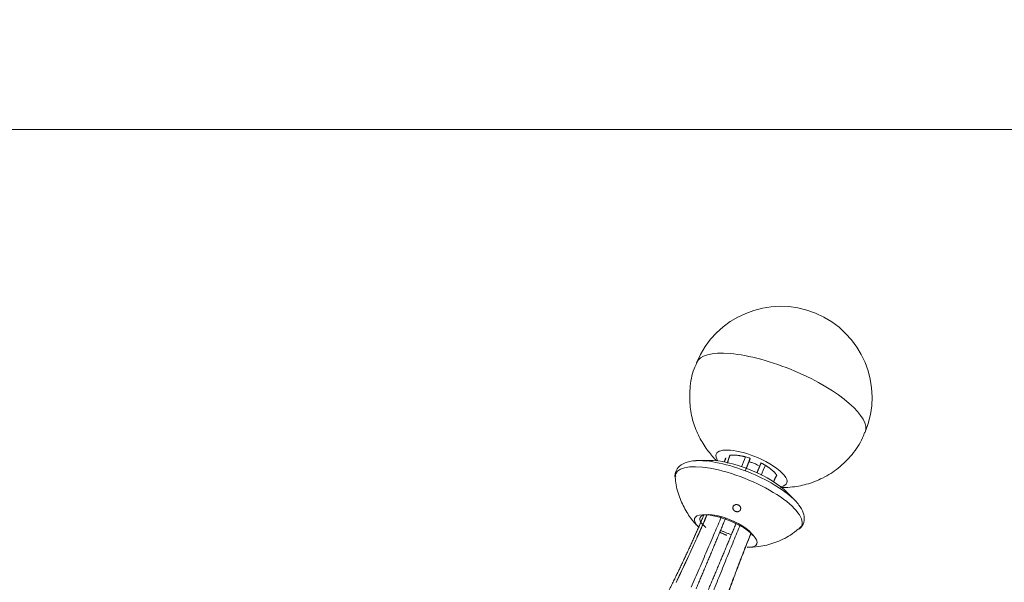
# Model space of a CAD drawing. Header units: millimetres. Extents: x -10 to 594, y 0 to 420.
# Tile 109 of 256: x 195.05 to 206.83, y 149.63 to 156.36. Entities that reach past the tile are written whole.
import ezdxf
from ezdxf.lldxf.tags import DXFTag

# ---------------------------------------------------------------- set-up
doc = ezdxf.new("R2010")
doc.units = ezdxf.units.MM
doc.layers.add('1', color=7, linetype='Continuous', true_color=0xffffff)
doc.styles.add('Calibri', font='txt')
tags = doc.linetypes.add('DASHED', pattern=[25.72, 12.86, -12.86]).pattern_tags.tags
tags[6:7] = [DXFTag(74, 4), DXFTag(75, 0), DXFTag(340, '0'), DXFTag(46, 0.0), DXFTag(50, 0.0), DXFTag(44, 0.0), DXFTag(45, 0.0)]
tags[4:5] = [DXFTag(74, 4), DXFTag(75, 0), DXFTag(340, '0'), DXFTag(46, 0.0), DXFTag(50, 0.0), DXFTag(44, 0.0), DXFTag(45, 0.0)]
doc.dimstyles.get("Standard").update_dxf_attribs({"dimtxt": 0.18, "dimasz": 0.18, "dimexe": 0.18, "dimexo": 0.0625, "dimgap": 0.09, "dimtad": 0, "dimtih": 1, "dimtoh": 1, "dimdec": 4, "dimzin": 0, "dimdsep": 46, "dimtxsty": 'Standard', "dimcen": 0.09, "dimadec": 0, "dimazin": 0, "dimtfac": 1, "dimtdec": 4, "dimtofl": 0, "dimtmove": 0, "dimatfit": 3, "dimfxl": 0, "dimtolj": 1, "dimtzin": 0, "dimarcsym": 0})

# ---------------------------------------------------------------- blocks, each defined once
blk = doc.blocks.new('_U5')
at = {"layer": '1', "color": 18, "lineweight": 13}
for p, q in [((130.423, 152.166), (67.065, 152.166)), ((69.065, 152.166), (69.065, 136.568)), ((69.065, 108.518), (69.065, 124.115)), ((276.788, 108.518), (67.065, 108.518))]:
    blk.add_line(p, q, dxfattribs=at)
at = {"layer": '1', "color": 18}
for points in [[(69.065, 152.166), (70.003, 148.666), (68.127, 148.666)], [(69.065, 108.518), (68.127, 112.018), (70.003, 112.018)]]:
    blk.add_solid(points, dxfattribs=at)
at = {"layer": '1', "color": 18, "linetype": 'Continuous', "lineweight": 13, "insert": (72.405, 125.773), "char_height": 3.5, "attachment_point": 7, "rotation": 90, "line_spacing_factor": 1.399613, "style": 'Calibri'}
blk.add_mtext('\\fCalibri|b0|i0;\\W1.0000;0.87', dxfattribs=at)
blk = doc.blocks.new('_U6')
at = {"layer": '1', "color": 18, "lineweight": 13}
for p, q in [((231.195, 189.812), (323.006, 189.812)), ((321.006, 189.812), (321.006, 155.281)), ((321.006, 108.297), (321.006, 142.828)), ((177.527, 108.297), (323.006, 108.297))]:
    blk.add_line(p, q, dxfattribs=at)
at = {"layer": '1', "color": 18}
for points in [[(321.006, 189.812), (321.943, 186.312), (320.068, 186.312)], [(321.006, 108.297), (320.068, 111.797), (321.943, 111.797)]]:
    blk.add_solid(points, dxfattribs=at)
at = {"layer": '1', "color": 18, "linetype": 'Continuous', "lineweight": 13, "char_height": 3.5, "attachment_point": 7, "rotation": 90, "line_spacing_factor": 1.399613, "style": 'Calibri'}
for s, insert in [('\\fCalibri|b0|i0;\\W1.0000;LIFTING STROPS* EYE', (331.669, 125.365)), ('\\fCalibri|b0|i0;\\W1.0000;2.18', (324.346, 144.486))]:
    blk.add_mtext(s, dxfattribs=dict(at, insert=insert))
blk = doc.blocks.new('_U8')
at = {"layer": '1', "color": 18, "lineweight": 13}
for p, q in [((209.046, 155.046), (47.065, 155.046)), ((49.065, 155.046), (49.065, 138.008)), ((49.065, 108.518), (49.065, 125.555)), ((276.788, 108.518), (47.065, 108.518))]:
    blk.add_line(p, q, dxfattribs=at)
at = {"layer": '1', "color": 18}
for points in [[(49.065, 155.046), (50.003, 151.546), (48.127, 151.546)], [(49.065, 108.518), (48.127, 112.018), (50.003, 112.018)]]:
    blk.add_solid(points, dxfattribs=at)
at = {"layer": '1', "color": 18, "linetype": 'Continuous', "lineweight": 13, "insert": (52.405, 127.213), "char_height": 3.5, "attachment_point": 7, "rotation": 90, "line_spacing_factor": 1.399613, "style": 'Calibri'}
blk.add_mtext('\\fCalibri|b0|i0;\\W1.0000;0.93', dxfattribs=at)

msp = doc.modelspace()

# ---------------------------------------------------------------- linework, layer by layer
at = {"layer": '1', "color": 155, "linetype": 'Continuous', "lineweight": 13}
msp.add_line((205.161, 151.424), (205.161, 151.424), dxfattribs=at)
msp.add_line((205.161, 151.424), (205.161, 151.424), dxfattribs=at)
at = {"layer": '1', "color": 155, "linetype": 'DASHED', "lineweight": 13}
for p, q in [((203.542, 151.141), (203.513, 151.065)), ((203.542, 151.141), (203.513, 151.064)), ((204.096, 150.902), (204.067, 150.837)), ((204.096, 150.902), (204.067, 150.836))]:
    msp.add_line(p, q, dxfattribs=at)
at = {"layer": '1', "color": 155, "linetype": 'Continuous', "lineweight": 18}
for p, q in [((203.292, 151.089), (203.161, 151.086)), ((203.292, 151.089), (203.161, 151.086)), ((204.324, 150.607), (204.232, 150.701)), ((204.324, 150.607), (204.232, 150.701))]:
    msp.add_line(p, q, dxfattribs=at)
msp.add_arc((204.152, 151.84), 1.092, 337.6139, 157.6139, dxfattribs=at)
msp.add_arc((204.152, 151.84), 1.092, 337.6139, 157.6139, dxfattribs=at)
at = {"layer": '1', "color": 155, "linetype": 'Continuous', "lineweight": 13}
for centre, major_axis, start_param, end_param in [((204.152, 151.84), (1.009, -0.416), 1.539843, 3.140583), ((204.152, 151.84), (1.009, -0.416), 1.539843, 3.140583), ((204.152, 151.84), (1.009, -0.416), 0, 1.539843), ((204.152, 151.84), (1.009, -0.416), 0, 1.539843), ((203.648, 150.616), (-0.753, 0.31), 2.946884, 6.283185), ((203.648, 150.616), (-0.753, 0.31), 2.946884, 6.283185), ((203.684, 150.704), (-0.726, 0.299), 5.640505, 5.812409), ((203.684, 150.704), (-0.726, 0.299), 5.640505, 5.812409), ((203.648, 150.616), (-0.753, 0.31), 0, 0.181301), ((203.648, 150.616), (-0.753, 0.31), 0, 0.181301)]:
    msp.add_ellipse(centre, major_axis=major_axis, ratio=0.327045, start_param=start_param, end_param=end_param, dxfattribs=at)
at = {"layer": '1', "color": 155, "linetype": 'Continuous', "lineweight": 18}
for centre, major_axis, start_param, end_param in [((203.802, 150.99), (-0.422, 0.174), 0, 0.473174), ((203.802, 150.99), (-0.422, 0.174), 0, 0.473174), ((203.802, 150.99), (-0.422, 0.174), 4.681436, 6.283185), ((203.802, 150.99), (-0.422, 0.174), 4.681436, 6.283185), ((203.684, 150.704), (-0.726, 0.299), 4.681436, 5.640505), ((203.684, 150.704), (-0.726, 0.299), 4.681436, 5.640505), ((203.715, 150.78), (-0.587, 0.242), 3.784413, 5.640407), ((203.715, 150.78), (-0.587, 0.242), 3.784413, 5.640407), ((203.802, 150.99), (-0.195, 0.08), 4.681436, 5.000258), ((203.802, 150.99), (-0.195, 0.08), 4.681436, 4.987741), ((203.802, 150.99), (-0.195, 0.08), 4.399281, 4.681436), ((203.802, 150.99), (-0.195, 0.08), 4.399281, 4.681436), ((203.802, 150.99), (-0.422, 0.174), 2.66846, 4.681436), ((203.802, 150.99), (-0.422, 0.174), 2.66846, 4.681436), ((203.684, 150.704), (-0.726, 0.299), 3.784315, 4.681436), ((203.684, 150.704), (-0.726, 0.299), 3.784315, 4.681436), ((203.494, 150.243), (0.372, -0.153), 0, 3.817399), ((203.494, 150.243), (0.372, -0.153), 0, 3.817399), ((203.506, 150.272), (-0.32, 0.132), 3.521893, 6.283185), ((203.506, 150.272), (-0.32, 0.132), 3.521893, 5.91294), ((203.506, 150.272), (-0.32, 0.132), 0, 0.810208), ((203.494, 150.243), (0.372, -0.153), 5.611249, 6.283185), ((203.494, 150.243), (0.372, -0.153), 5.611249, 6.283185)]:
    msp.add_ellipse(centre, major_axis=major_axis, ratio=0.327045, start_param=start_param, end_param=end_param, dxfattribs=at)
at = {"layer": '1', "color": 155, "linetype": 'DASHED', "lineweight": 13}
for start_param, end_param in [(3.396947, 3.468133), (5.956714, 6.0146)]:
    msp.add_ellipse((203.671, 150.674), major_axis=(0.782, -0.322), ratio=0.327045, start_param=start_param, end_param=end_param, dxfattribs=at)
at = {"layer": '1', "color": 155, "linetype": 'Continuous', "lineweight": 18}
for points, knots in [([(203.148, 152.254), (203.136, 152.231), (203.091, 152.135), (203.06, 151.955), (203.061, 151.731), (203.105, 151.528), (203.181, 151.349), (203.277, 151.201), (203.351, 151.117), (203.387, 151.082)], [0, 0, 0, 0, 0.059408, 0.249676, 0.424127, 0.586054, 0.737461, 0.879843, 1, 1, 1, 1]), ([(203.148, 152.254), (203.136, 152.231), (203.091, 152.135), (203.06, 151.955), (203.061, 151.731), (203.105, 151.528), (203.181, 151.349), (203.277, 151.201), (203.351, 151.117), (203.387, 151.082)], [0, 0, 0, 0, 0.059408, 0.249676, 0.424127, 0.586054, 0.737461, 0.879843, 1, 1, 1, 1]), ([(204.149, 150.762), (204.188, 150.762), (204.292, 150.768), (204.464, 150.797), (204.66, 150.873), (204.848, 150.992), (205.01, 151.157), (205.115, 151.307), (205.148, 151.404), (205.155, 151.427)], [0, 0, 0, 0, 0.091268, 0.24251, 0.405846, 0.579711, 0.759819, 0.943067, 1, 1, 1, 1]), ([(204.149, 150.762), (204.188, 150.762), (204.292, 150.768), (204.464, 150.797), (204.66, 150.873), (204.848, 150.992), (205.01, 151.157), (205.115, 151.307), (205.148, 151.404), (205.155, 151.427)], [0, 0, 0, 0, 0.091268, 0.24251, 0.405846, 0.579711, 0.759819, 0.943067, 1, 1, 1, 1]), ([(203.265, 151.078), (203.232, 151.083), (203.144, 151.091), (203.036, 151.075), (202.939, 151.03), (202.889, 150.953), (202.885, 150.899), (202.888, 150.876)], [0, 0, 0, 0, 0.143743, 0.420897, 0.644471, 0.848034, 1, 1, 1, 1]), ([(203.265, 151.078), (203.232, 151.083), (203.144, 151.091), (203.036, 151.075), (202.939, 151.03), (202.893, 150.959), (202.886, 150.913), (202.886, 150.897)], [0, 0, 0, 0, 0.150762, 0.441449, 0.67594, 0.889442, 1, 1, 1, 1]), ([(202.892, 150.871), (202.892, 150.862), (202.895, 150.787), (202.935, 150.655), (203.01, 150.489), (203.087, 150.377), (203.138, 150.322), (203.152, 150.309)], [0, 0, 0, 0, 0.045823, 0.356583, 0.643795, 0.908085, 1, 1, 1, 1]), ([(202.892, 150.871), (202.892, 150.862), (202.895, 150.787), (202.935, 150.655), (203.01, 150.489), (203.094, 150.367), (203.154, 150.305), (203.177, 150.285)], [0, 0, 0, 0, 0.043396, 0.337695, 0.609694, 0.859985, 1, 1, 1, 1]), ([(204.362, 150.267), (204.373, 150.272), (204.409, 150.295), (204.44, 150.371), (204.427, 150.465), (204.369, 150.56), (204.31, 150.629), (204.258, 150.667), (204.256, 150.669)], [0, 0, 0, 0, 0.080883, 0.285521, 0.494783, 0.715919, 0.985867, 1, 1, 1, 1]), ([(204.362, 150.267), (204.373, 150.272), (204.409, 150.295), (204.44, 150.371), (204.427, 150.465), (204.369, 150.56), (204.31, 150.629), (204.258, 150.667), (204.256, 150.669)], [0, 0, 0, 0, 0.080883, 0.285521, 0.494783, 0.715919, 0.985867, 1, 1, 1, 1]), ([(203.67, 150.498), (203.669, 150.496), (203.667, 150.493), (203.665, 150.49), (203.664, 150.489), (203.662, 150.487), (203.661, 150.486), (203.658, 150.483), (203.656, 150.482), (203.652, 150.479), (203.65, 150.479), (203.648, 150.478), (203.646, 150.477), (203.642, 150.476), (203.639, 150.475), (203.635, 150.474), (203.633, 150.474), (203.63, 150.474), (203.627, 150.474), (203.624, 150.475), (203.622, 150.475), (203.621, 150.475), (203.619, 150.475), (203.619, 150.475), (203.615, 150.476), (203.612, 150.477), (203.606, 150.48), (203.603, 150.481), (203.599, 150.484), (203.598, 150.485), (203.596, 150.486), (203.596, 150.487), (203.594, 150.488), (203.594, 150.488), (203.591, 150.491), (203.589, 150.493), (203.587, 150.496), (203.586, 150.497), (203.586, 150.498), (203.585, 150.498), (203.584, 150.5), (203.583, 150.502), (203.582, 150.506), (203.581, 150.508), (203.58, 150.512), (203.58, 150.512), (203.579, 150.514), (203.579, 150.516), (203.579, 150.519), (203.579, 150.522), (203.579, 150.524), (203.579, 150.525), (203.579, 150.526), (203.579, 150.527), (203.58, 150.53), (203.581, 150.533), (203.583, 150.538), (203.585, 150.54), (203.587, 150.544), (203.588, 150.545), (203.59, 150.547), (203.591, 150.548), (203.594, 150.55), (203.596, 150.552), (203.6, 150.554), (203.601, 150.555), (203.604, 150.556), (203.605, 150.556), (203.61, 150.558), (203.612, 150.558), (203.617, 150.559), (203.618, 150.559), (203.622, 150.559), (203.625, 150.559), (203.628, 150.559), (203.63, 150.559), (203.631, 150.558), (203.632, 150.558), (203.633, 150.558), (203.637, 150.557), (203.64, 150.556), (203.646, 150.554), (203.648, 150.552), (203.652, 150.55), (203.654, 150.549), (203.655, 150.547), (203.656, 150.547), (203.657, 150.546), (203.658, 150.545), (203.661, 150.543), (203.663, 150.541), (203.665, 150.538), (203.665, 150.537), (203.666, 150.536), (203.666, 150.535), (203.668, 150.533), (203.668, 150.532), (203.67, 150.528), (203.671, 150.525), (203.672, 150.522), (203.672, 150.521), (203.672, 150.52), (203.673, 150.518), (203.673, 150.514), (203.673, 150.511), (203.673, 150.509), (203.673, 150.509), (203.672, 150.507), (203.672, 150.507), (203.672, 150.503), (203.671, 150.501), (203.67, 150.498)], [0, 0, 0, 0, 0.03125, 0.03125, 0.046875, 0.046875, 0.0625, 0.0625, 0.09375, 0.09375, 0.109375, 0.109375, 0.125, 0.125, 0.15625, 0.15625, 0.171875, 0.171875, 0.1875, 0.203125, 0.203125, 0.210937, 0.210937, 0.21875, 0.21875, 0.25, 0.25, 0.28125, 0.28125, 0.296875, 0.296875, 0.304687, 0.304687, 0.3125, 0.3125, 0.34375, 0.34375, 0.351562, 0.351562, 0.359375, 0.359375, 0.375, 0.375, 0.40625, 0.40625, 0.414062, 0.414062, 0.421875, 0.4375, 0.453125, 0.453125, 0.460937, 0.460937, 0.46875, 0.46875, 0.5, 0.5, 0.53125, 0.53125, 0.546875, 0.546875, 0.5625, 0.5625, 0.59375, 0.59375, 0.609375, 0.609375, 0.625, 0.625, 0.65625, 0.65625, 0.671875, 0.671875, 0.6875, 0.703125, 0.703125, 0.710937, 0.710937, 0.71875, 0.71875, 0.75, 0.75, 0.78125, 0.78125, 0.796875, 0.796875, 0.804687, 0.804687, 0.8125, 0.8125, 0.84375, 0.84375, 0.851562, 0.851562, 0.859375, 0.859375, 0.875, 0.875, 0.90625, 0.90625, 0.914062, 0.914062, 0.921875, 0.9375, 0.953125, 0.953125, 0.960937, 0.960937, 0.96875, 0.96875, 1, 1, 1, 1]), ([(203.67, 150.498), (203.669, 150.496), (203.667, 150.493), (203.665, 150.49), (203.664, 150.489), (203.662, 150.487), (203.661, 150.486), (203.658, 150.483), (203.656, 150.482), (203.652, 150.479), (203.65, 150.479), (203.648, 150.478), (203.646, 150.477), (203.642, 150.476), (203.639, 150.475), (203.635, 150.474), (203.633, 150.474), (203.63, 150.474), (203.627, 150.474), (203.624, 150.475), (203.622, 150.475), (203.621, 150.475), (203.619, 150.475), (203.619, 150.475), (203.615, 150.476), (203.612, 150.477), (203.606, 150.48), (203.603, 150.481), (203.599, 150.484), (203.598, 150.485), (203.596, 150.486), (203.596, 150.487), (203.594, 150.488), (203.594, 150.488), (203.591, 150.491), (203.589, 150.493), (203.587, 150.496), (203.586, 150.497), (203.586, 150.498), (203.585, 150.498), (203.584, 150.5), (203.583, 150.502), (203.582, 150.506), (203.581, 150.508), (203.58, 150.512), (203.58, 150.512), (203.579, 150.514), (203.579, 150.516), (203.579, 150.519), (203.579, 150.522), (203.579, 150.524), (203.579, 150.525), (203.579, 150.526), (203.579, 150.527), (203.58, 150.53), (203.581, 150.533), (203.583, 150.538), (203.585, 150.54), (203.587, 150.544), (203.588, 150.545), (203.59, 150.547), (203.591, 150.548), (203.594, 150.55), (203.596, 150.552), (203.6, 150.554), (203.601, 150.555), (203.604, 150.556), (203.605, 150.556), (203.61, 150.558), (203.612, 150.558), (203.617, 150.559), (203.618, 150.559), (203.622, 150.559), (203.625, 150.559), (203.628, 150.559), (203.63, 150.559), (203.631, 150.558), (203.632, 150.558), (203.633, 150.558), (203.637, 150.557), (203.64, 150.556), (203.646, 150.554), (203.648, 150.552), (203.652, 150.55), (203.654, 150.549), (203.655, 150.547), (203.656, 150.547), (203.657, 150.546), (203.658, 150.545), (203.661, 150.543), (203.663, 150.541), (203.665, 150.538), (203.665, 150.537), (203.666, 150.536), (203.666, 150.535), (203.668, 150.533), (203.668, 150.532), (203.67, 150.528), (203.671, 150.525), (203.672, 150.522), (203.672, 150.521), (203.672, 150.52), (203.673, 150.518), (203.673, 150.514), (203.673, 150.511), (203.673, 150.509), (203.673, 150.509), (203.672, 150.507), (203.672, 150.507), (203.672, 150.503), (203.671, 150.501), (203.67, 150.498)], [0, 0, 0, 0, 0.03125, 0.03125, 0.046875, 0.046875, 0.0625, 0.0625, 0.09375, 0.09375, 0.109375, 0.109375, 0.125, 0.125, 0.15625, 0.15625, 0.171875, 0.171875, 0.1875, 0.203125, 0.203125, 0.210938, 0.210938, 0.21875, 0.21875, 0.25, 0.25, 0.28125, 0.28125, 0.296875, 0.296875, 0.304688, 0.304688, 0.3125, 0.3125, 0.34375, 0.34375, 0.351563, 0.351563, 0.359375, 0.359375, 0.375, 0.375, 0.40625, 0.40625, 0.414063, 0.414063, 0.421875, 0.4375, 0.453125, 0.453125, 0.460938, 0.460938, 0.46875, 0.46875, 0.5, 0.5, 0.53125, 0.53125, 0.546875, 0.546875, 0.5625, 0.5625, 0.59375, 0.59375, 0.609375, 0.609375, 0.625, 0.625, 0.65625, 0.65625, 0.671875, 0.671875, 0.6875, 0.703125, 0.703125, 0.710938, 0.710938, 0.71875, 0.71875, 0.75, 0.75, 0.78125, 0.78125, 0.796875, 0.796875, 0.804688, 0.804688, 0.8125, 0.8125, 0.84375, 0.84375, 0.851563, 0.851563, 0.859375, 0.859375, 0.875, 0.875, 0.90625, 0.90625, 0.914063, 0.914063, 0.921875, 0.9375, 0.953125, 0.953125, 0.960938, 0.960938, 0.96875, 0.96875, 1, 1, 1, 1]), ([(203.749, 150.052), (203.796, 150.05), (203.908, 150.053), (204.085, 150.1), (204.247, 150.174), (204.334, 150.242), (204.364, 150.269)], [0, 0, 0, 0, 0.208699, 0.507365, 0.816052, 1, 1, 1, 1]), ([(203.749, 150.052), (203.796, 150.05), (203.908, 150.053), (204.085, 150.1), (204.247, 150.174), (204.334, 150.242), (204.364, 150.269)], [0, 0, 0, 0, 0.208699, 0.507365, 0.816052, 1, 1, 1, 1])]:
    msp.add_open_spline(points, degree=3, knots=knots, dxfattribs=at)
at = {"layer": '1', "color": 155, "linetype": 'Continuous', "lineweight": 13}
for points in [[(203.511, 151.058), (203.521, 151.088), (203.532, 151.118), (203.542, 151.149)], [(203.511, 151.058), (203.521, 151.088), (203.532, 151.118), (203.542, 151.149)], [(203.513, 151.057), (203.523, 151.088), (203.534, 151.118), (203.544, 151.149)], [(203.513, 151.057), (203.523, 151.088), (203.534, 151.118), (203.544, 151.149)], [(203.683, 151.01), (203.699, 151.05), (203.714, 151.09), (203.73, 151.13)], [(203.683, 151.01), (203.699, 151.05), (203.714, 151.09), (203.73, 151.13)], [(203.968, 151.029), (203.95, 150.99), (203.933, 150.951), (203.917, 150.912)], [(203.968, 151.029), (203.95, 150.99), (203.933, 150.951), (203.917, 150.912)], [(204.064, 150.834), (204.076, 150.86), (204.089, 150.887), (204.102, 150.913)], [(204.065, 150.833), (204.077, 150.859), (204.09, 150.885), (204.103, 150.911)], [(204.075, 150.858), (204.084, 150.876), (204.093, 150.895), (204.102, 150.913)], [(204.076, 150.856), (204.085, 150.874), (204.094, 150.893), (204.103, 150.911)], [(202.899, 149.629), (202.9, 149.629), (202.901, 149.629), (202.901, 149.629)], [(202.899, 149.629), (202.9, 149.629), (202.901, 149.629), (202.901, 149.629)]]:
    msp.add_open_spline(points, degree=3, dxfattribs=at)
at = {"layer": '1', "color": 155, "linetype": 'Continuous', "lineweight": 18}
for points, degree in [([(203.544, 151.149), (203.542, 151.149)], 1), ([(203.544, 151.149), (203.542, 151.149)], 1), ([(203.73, 151.13), (203.674, 151.145), (203.577, 151.155), (203.544, 151.149)], 2), ([(203.73, 151.13), (203.674, 151.145), (203.577, 151.155), (203.544, 151.149)], 2), ([(203.73, 151.13), (203.749, 151.125), (203.768, 151.119), (203.787, 151.112)], 3), ([(203.73, 151.13), (203.749, 151.125), (203.768, 151.119), (203.787, 151.112)], 3), ([(203.494, 151.118), (203.475, 151.067)], 1), ([(203.494, 151.118), (203.477, 151.073)], 1), ([(203.494, 151.118), (203.49, 151.109), (203.491, 151.097)], 2), ([(203.494, 151.118), (203.49, 151.109), (203.491, 151.097)], 2), ([(203.726, 150.963), (203.758, 151.04), (203.787, 151.112)], 2), ([(203.726, 150.963), (203.758, 151.04), (203.787, 151.112)], 2), ([(203.787, 151.112), (203.772, 151.084)], 1), ([(203.787, 151.112), (203.772, 151.084)], 1), ([(203.916, 151.058), (203.892, 151), (203.867, 150.939)], 2), ([(203.916, 151.058), (203.892, 151), (203.867, 150.939)], 2), ([(203.968, 151.029), (203.943, 151.044), (203.916, 151.058)], 2), ([(203.968, 151.029), (203.943, 151.044), (203.916, 151.058)], 2), ([(204.102, 150.913), (204.086, 150.939), (204.016, 151), (203.968, 151.029)], 2), ([(204.102, 150.913), (204.086, 150.939), (204.016, 151), (203.968, 151.029)], 2), ([(204.103, 150.911), (204.102, 150.913)], 1), ([(204.103, 150.911), (204.102, 150.913)], 1), ([(203.23, 150.431), (203.063, 150.035), (202.864, 149.633)], 2), ([(203.23, 150.431), (203.063, 150.035), (202.864, 149.633)], 2), ([(203.139, 149.551), (203.318, 149.977), (203.493, 150.398)], 2), ([(203.139, 149.551), (203.318, 149.977), (203.493, 150.398)], 2), ([(203.621, 150.344), (203.447, 149.923), (203.267, 149.497)], 2), ([(203.621, 150.344), (203.447, 149.923), (203.267, 149.497)], 2), ([(203.418, 150.229), (203.505, 150.192)], 1), ([(203.418, 150.229), (203.505, 150.192)], 1), ([(203.557, 150.198), (203.428, 150.253)], 1), ([(203.557, 150.198), (203.428, 150.253)], 1), ([(202.864, 149.633), (202.751, 149.405)], 1), ([(202.864, 149.633), (202.751, 149.405)], 1)]:
    msp.add_open_spline(points, degree=degree, dxfattribs=at)
at = {"layer": '1', "color": 155, "linetype": 'Continuous', "lineweight": 13}
for points, knots in [([(202.899, 149.629), (202.916, 149.664), (202.95, 149.736), (203.019, 149.88), (203.1, 150.055), (203.188, 150.252), (203.243, 150.378), (203.268, 150.437)], [0, 0, 0, 0, 0.127117, 0.254235, 0.514733, 0.775232, 1, 1, 1, 1]), ([(202.899, 149.629), (202.916, 149.664), (202.95, 149.736), (203.019, 149.88), (203.1, 150.055), (203.188, 150.252), (203.243, 150.378), (203.268, 150.437)], [0, 0, 0, 0, 0.127117, 0.254235, 0.514733, 0.775232, 1, 1, 1, 1]), ([(202.901, 149.629), (202.918, 149.664), (202.952, 149.735), (203.021, 149.88), (203.102, 150.055), (203.19, 150.251), (203.245, 150.378), (203.27, 150.437)], [0, 0, 0, 0, 0.127123, 0.254245, 0.514754, 0.775263, 1, 1, 1, 1]), ([(202.901, 149.629), (202.918, 149.664), (202.952, 149.735), (203.021, 149.88), (203.102, 150.055), (203.19, 150.251), (203.245, 150.378), (203.27, 150.437)], [0, 0, 0, 0, 0.127123, 0.254245, 0.514754, 0.775263, 1, 1, 1, 1]), ([(203.079, 149.573), (203.095, 149.609), (203.127, 149.682), (203.191, 149.827), (203.269, 150.007), (203.358, 150.216), (203.415, 150.351), (203.442, 150.415)], [0, 0, 0, 0, 0.125365, 0.250731, 0.507639, 0.764547, 1, 1, 1, 1]), ([(203.079, 149.573), (203.095, 149.609), (203.127, 149.682), (203.191, 149.827), (203.269, 150.007), (203.358, 150.216), (203.415, 150.351), (203.442, 150.415)], [0, 0, 0, 0, 0.125365, 0.250731, 0.507639, 0.764547, 1, 1, 1, 1]), ([(203.667, 150.319), (203.641, 150.254), (203.586, 150.119), (203.5, 149.909), (203.427, 149.727), (203.375, 149.597), (203.353, 149.542), (203.345, 149.523)], [0, 0, 0, 0, 0.249925, 0.523482, 0.79704, 0.93053, 1, 1, 1, 1]), ([(203.667, 150.319), (203.641, 150.254), (203.586, 150.119), (203.5, 149.909), (203.427, 149.727), (203.375, 149.597), (203.353, 149.542), (203.345, 149.523)], [0, 0, 0, 0, 0.249925, 0.523482, 0.79704, 0.93053, 1, 1, 1, 1]), ([(203.795, 150.217), (203.771, 150.157), (203.719, 150.028), (203.642, 149.826), (203.574, 149.645), (203.519, 149.496), (203.492, 149.421), (203.479, 149.385)], [0, 0, 0, 0, 0.226851, 0.48665, 0.746448, 0.873224, 1, 1, 1, 1]), ([(203.795, 150.217), (203.771, 150.157), (203.719, 150.028), (203.642, 149.826), (203.574, 149.645), (203.519, 149.496), (203.492, 149.421), (203.479, 149.385)], [0, 0, 0, 0, 0.226851, 0.48665, 0.746448, 0.873224, 1, 1, 1, 1]), ([(203.48, 149.384), (203.493, 149.42), (203.521, 149.495), (203.575, 149.644), (203.643, 149.824), (203.721, 150.026), (203.772, 150.156), (203.796, 150.215)], [0, 0, 0, 0, 0.126804, 0.253608, 0.513465, 0.773321, 1, 1, 1, 1]), ([(203.48, 149.384), (203.493, 149.42), (203.521, 149.495), (203.575, 149.644), (203.643, 149.824), (203.721, 150.026), (203.772, 150.156), (203.796, 150.215)], [0, 0, 0, 0, 0.126804, 0.253608, 0.513465, 0.773321, 1, 1, 1, 1])]:
    msp.add_open_spline(points, degree=3, knots=knots, dxfattribs=at)
at = {"layer": '1', "color": 155, "linetype": 'DASHED', "lineweight": 13}
msp.add_open_spline([(203.479, 149.385), (203.492, 149.421), (203.52, 149.496), (203.574, 149.645), (203.642, 149.825), (203.721, 150.031), (203.774, 150.163), (203.799, 150.227)], degree=3, knots=[0, 0, 0, 0, 0.125206, 0.250404, 0.506969, 0.763535, 1, 1, 1, 1], dxfattribs=at)
msp.add_open_spline([(203.479, 149.385), (203.492, 149.421), (203.52, 149.496), (203.574, 149.645), (203.642, 149.825), (203.721, 150.031), (203.774, 150.163), (203.799, 150.227)], degree=3, knots=[0, 0, 0, 0, 0.125206, 0.250404, 0.506969, 0.763535, 1, 1, 1, 1], dxfattribs=at)

# ---------------------------------------------------------------- dimensions: what is measured, and where the dimension line sits
at = {"layer": '1', "color": 18, "linetype": 'Continuous', "lineweight": 13}
dim = msp.add_linear_dim(base=(321.006, 108.297), p1=(224.195, 189.812), p2=(177.527, 108.297), angle=90, text=' \\fCalibri|b0|i0;\\C18;2.18 \\P\\fCalibri|b0|i0;\\C18;{\\H1.00x;\\fCalibri|b0|i0;LIFTING STROPS* EYE\\fCalibri|b0|i0;}\\C18;', dimstyle='Standard', override={"dimtxt": 3.5, "dimasz": 3.5, "dimexe": 2, "dimexo": 0, "dimgap": 1.5, "dimtih": 0, "dimtoh": 0, "dimdec": 2, "dimlfac": 0.001, "dimdsep": 46, "dimlunit": 2, "dimpost": '', "dimtxsty": 'Calibri', "dimsah": 1, "dimse1": 0, "dimse2": 0, "dimsd1": 0, "dimsd2": 0, "dimclrd": 18, "dimclre": 18, "dimclrt": 18, "dimtol": 0, "dimtm": -0.1, "dimtfac": 1, "dimtdec": 2, "dimtofl": 1, "dimtmove": 0, "dimlwd": 13, "dimlwe": 13}, dxfattribs=at)
dim.commit()
dim.dimension.update_dxf_attribs({"geometry": '_U6', "text_midpoint": (321.006, 149.055), "dimtype": 160})
for base, p1, picture, middle in [((49.065, 108.518), (209.046, 155.046), '_U8', (49.065, 131.782)), ((69.065, 108.518), (130.423, 152.166), '_U5', (69.065, 130.342))]:
    dim = msp.add_linear_dim(base=base, p1=p1, p2=(276.788, 108.518), angle=90, dimstyle='Standard', override={"dimtxt": 3.5, "dimasz": 3.5, "dimexe": 2, "dimexo": 0, "dimgap": 1.5, "dimtih": 0, "dimtoh": 0, "dimdec": 2, "dimlfac": 0.02, "dimdsep": 46, "dimlunit": 2, "dimtxsty": 'Calibri', "dimsah": 1, "dimse1": 0, "dimse2": 0, "dimsd1": 0, "dimsd2": 0, "dimclrd": 18, "dimclre": 18, "dimclrt": 18, "dimtol": 0, "dimtm": -0.1, "dimtfac": 1, "dimtdec": 2, "dimtofl": 1, "dimtmove": 0, "dimlwd": 13, "dimlwe": 13}, dxfattribs=at)
    dim.commit()
    dim.dimension.update_dxf_attribs({"geometry": picture, "text_midpoint": middle, "dimtype": 160})

doc.saveas('drawing.dxf')
